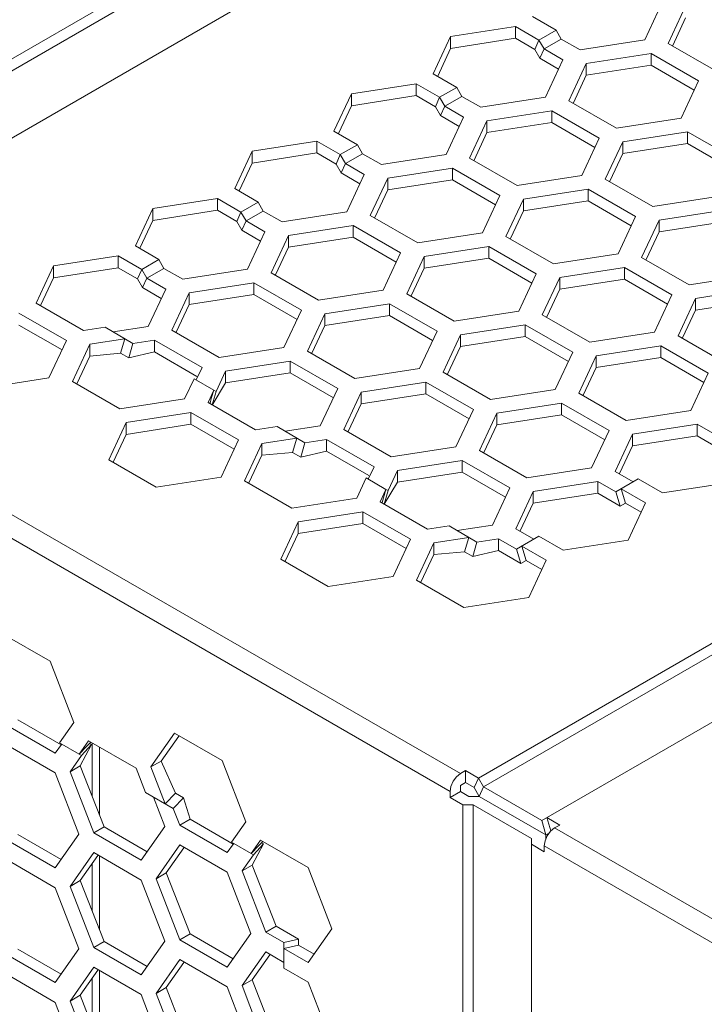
# Model space of a CAD drawing. Header units: inches. Extents: x -123 to 4816, y -2998 to 548.
# Tile 75 of 148: x 1252 to 1281, y -2565 to -2525. Entities that reach past the tile are written whole.
import ezdxf

# ---------------------------------------------------------------- set-up
doc = ezdxf.new("R2010")
doc.units = ezdxf.units.IN
doc.header["$MEASUREMENT"] = 0
doc.layers.get('0').update_dxf_attribs({"lineweight": 0})

msp = doc.modelspace()

# ---------------------------------------------------------------- linework, layer by layer
at = {"color": 3, "linetype": 'Continuous'}
for p, q in [((1235.835, -2535.439), (1302.09, -2497.187)), ((1236.047, -2535.806), (1302.303, -2497.554)), ((1238.663, -2537.072), (1304.919, -2498.82)), ((1271.19, -2555.851), (1337.446, -2517.599)), ((1271.402, -2556.219), (1337.658, -2517.966)), ((1273.807, -2557.607), (1340.274, -2519.232)), ((1278.067, -2525.366), (1278.784, -2523.82)), ((1279.75, -2523.969), (1279.033, -2525.515)), ((1274.398, -2524.962), (1273.43, -2524.403)), ((1279.75, -2524.459), (1279.22, -2525.602)), ((1270.046, -2525.226), (1272.723, -2524.812)), ((1272.723, -2524.812), (1272.723, -2525.301)), ((1272.723, -2524.812), (1273.691, -2525.371)), ((1274.398, -2524.962), (1273.691, -2525.371)), ((1274.611, -2525.33), (1274.398, -2524.962)), ((1269.329, -2526.771), (1270.046, -2525.226)), ((1270.046, -2525.226), (1270.046, -2525.716)), ((1270.046, -2525.716), (1272.723, -2525.301)), ((1272.723, -2525.301), (1273.516, -2525.759)), ((1273.691, -2525.371), (1273.516, -2525.759)), ((1273.903, -2525.738), (1273.691, -2525.371)), ((1273.903, -2525.738), (1274.611, -2525.33)), ((1275.39, -2525.78), (1274.611, -2525.33)), ((1275.39, -2525.78), (1278.067, -2525.366)), ((1269.516, -2526.858), (1270.046, -2525.716)), ((1273.728, -2526.126), (1273.516, -2525.759)), ((1273.903, -2525.738), (1273.728, -2526.126)), ((1274.683, -2526.188), (1273.903, -2525.738)), ((1279.033, -2525.515), (1280.992, -2526.646)), ((1274.503, -2526.574), (1273.728, -2526.126)), ((1274.683, -2526.188), (1273.965, -2527.733)), ((1278.325, -2525.923), (1275.649, -2526.337)), ((1278.325, -2525.923), (1278.325, -2526.413)), ((1278.325, -2525.923), (1280.285, -2527.055)), ((1275.649, -2526.337), (1274.931, -2527.883)), ((1275.649, -2526.337), (1275.649, -2526.827)), ((1278.325, -2526.413), (1275.649, -2526.827)), ((1278.325, -2526.413), (1280.106, -2527.441)), ((1270.297, -2527.33), (1269.329, -2526.771)), ((1275.649, -2526.827), (1275.118, -2527.97)), ((1279.568, -2528.6), (1280.285, -2527.055)), ((1265.945, -2527.593), (1268.622, -2527.179)), ((1268.622, -2527.179), (1268.622, -2527.669)), ((1268.622, -2527.179), (1269.59, -2527.738)), ((1270.297, -2527.33), (1269.59, -2527.738)), ((1270.509, -2527.698), (1270.297, -2527.33)), ((1265.228, -2529.139), (1265.945, -2527.593)), ((1265.945, -2527.593), (1265.945, -2528.083)), ((1265.945, -2528.083), (1268.622, -2527.669)), ((1268.622, -2527.669), (1269.414, -2528.127)), ((1269.59, -2527.738), (1269.414, -2528.127)), ((1269.802, -2528.106), (1269.59, -2527.738)), ((1269.802, -2528.106), (1270.509, -2527.698)), ((1271.289, -2528.147), (1270.509, -2527.698)), ((1271.289, -2528.147), (1273.965, -2527.733)), ((1274.931, -2527.883), (1276.891, -2529.014)), ((1265.415, -2529.226), (1265.945, -2528.083)), ((1269.627, -2528.494), (1269.414, -2528.127)), ((1269.802, -2528.106), (1269.627, -2528.494)), ((1270.581, -2528.556), (1269.802, -2528.106)), ((1274.224, -2528.291), (1271.547, -2528.705)), ((1274.224, -2528.291), (1274.224, -2528.781)), ((1274.224, -2528.291), (1276.184, -2529.422)), ((1270.402, -2528.942), (1269.627, -2528.494)), ((1269.864, -2530.101), (1270.581, -2528.556)), ((1276.891, -2529.014), (1279.568, -2528.6)), ((1271.547, -2528.705), (1270.83, -2530.251)), ((1271.547, -2528.705), (1271.547, -2529.195)), ((1274.224, -2528.781), (1271.547, -2529.195)), ((1274.224, -2528.781), (1276.004, -2529.809)), ((1266.196, -2529.698), (1265.228, -2529.139)), ((1271.547, -2529.195), (1271.017, -2530.337)), ((1275.467, -2530.968), (1276.184, -2529.422)), ((1279.827, -2529.158), (1277.15, -2529.572)), ((1279.827, -2529.158), (1279.827, -2529.648)), ((1281.786, -2530.289), (1279.827, -2529.158)), ((1261.844, -2529.961), (1264.521, -2529.547)), ((1264.521, -2529.547), (1264.521, -2530.037)), ((1264.521, -2529.547), (1265.489, -2530.106)), ((1266.196, -2529.698), (1265.489, -2530.106)), ((1266.408, -2530.065), (1266.196, -2529.698)), ((1277.15, -2529.572), (1276.432, -2531.117)), ((1277.15, -2529.572), (1277.15, -2530.062)), ((1279.827, -2529.648), (1277.15, -2530.062)), ((1281.607, -2530.675), (1279.827, -2529.648)), ((1261.127, -2531.507), (1261.844, -2529.961)), ((1261.844, -2529.961), (1261.844, -2530.451)), ((1261.844, -2530.451), (1264.521, -2530.037)), ((1264.521, -2530.037), (1265.313, -2530.495)), ((1265.489, -2530.106), (1265.313, -2530.495)), ((1265.701, -2530.474), (1265.489, -2530.106)), ((1265.701, -2530.474), (1266.408, -2530.065)), ((1267.187, -2530.515), (1266.408, -2530.065)), ((1267.187, -2530.515), (1269.864, -2530.101)), ((1270.83, -2530.251), (1272.79, -2531.382)), ((1277.15, -2530.062), (1276.62, -2531.204)), ((1261.314, -2531.594), (1261.844, -2530.451)), ((1265.525, -2530.862), (1265.313, -2530.495)), ((1265.701, -2530.474), (1265.525, -2530.862)), ((1266.48, -2530.923), (1265.701, -2530.474)), ((1270.123, -2530.659), (1267.446, -2531.073)), ((1270.123, -2530.659), (1270.123, -2531.149)), ((1270.123, -2530.659), (1272.083, -2531.79)), ((1266.301, -2531.31), (1265.525, -2530.862)), ((1265.763, -2532.469), (1266.48, -2530.923)), ((1267.446, -2531.073), (1266.729, -2532.618)), ((1267.446, -2531.073), (1267.446, -2531.563)), ((1272.79, -2531.382), (1275.467, -2530.968)), ((1278.392, -2532.249), (1276.432, -2531.117)), ((1262.095, -2532.066), (1261.127, -2531.507)), ((1270.123, -2531.149), (1267.446, -2531.563)), ((1270.123, -2531.149), (1271.903, -2532.177)), ((1275.725, -2531.525), (1273.049, -2531.94)), ((1275.725, -2531.525), (1275.725, -2532.015)), ((1277.685, -2532.657), (1275.725, -2531.525)), ((1257.743, -2532.329), (1260.419, -2531.915)), ((1260.419, -2531.915), (1260.419, -2532.405)), ((1260.419, -2531.915), (1261.388, -2532.474)), ((1267.446, -2531.563), (1266.916, -2532.705)), ((1272.083, -2531.79), (1271.365, -2533.336)), ((1273.049, -2531.94), (1272.331, -2533.485)), ((1273.049, -2531.94), (1273.049, -2532.429)), ((1278.392, -2532.249), (1281.069, -2531.834)), ((1257.025, -2533.875), (1257.743, -2532.329)), ((1257.743, -2532.329), (1257.743, -2532.819)), ((1262.095, -2532.066), (1261.388, -2532.474)), ((1262.307, -2532.433), (1262.095, -2532.066)), ((1275.725, -2532.015), (1273.049, -2532.429)), ((1277.506, -2533.043), (1275.725, -2532.015)), ((1257.743, -2532.819), (1260.419, -2532.405)), ((1260.419, -2532.405), (1261.212, -2532.862)), ((1261.388, -2532.474), (1261.212, -2532.862)), ((1261.6, -2532.841), (1261.388, -2532.474)), ((1261.6, -2532.841), (1262.307, -2532.433)), ((1263.086, -2532.883), (1262.307, -2532.433)), ((1263.086, -2532.883), (1265.763, -2532.469)), ((1266.729, -2532.618), (1268.688, -2533.75)), ((1273.049, -2532.429), (1272.518, -2533.572)), ((1276.968, -2534.202), (1277.685, -2532.657)), ((1281.328, -2532.392), (1278.651, -2532.806)), ((1257.212, -2533.961), (1257.743, -2532.819)), ((1261.424, -2533.23), (1261.212, -2532.862)), ((1261.6, -2532.841), (1261.424, -2533.23)), ((1262.379, -2533.291), (1261.6, -2532.841)), ((1266.022, -2533.027), (1263.345, -2533.441)), ((1266.022, -2533.027), (1266.022, -2533.517)), ((1266.022, -2533.027), (1267.981, -2534.158)), ((1278.651, -2532.806), (1277.934, -2534.352)), ((1278.651, -2532.806), (1278.651, -2533.296)), ((1281.328, -2532.882), (1278.651, -2533.296)), ((1262.2, -2533.678), (1261.424, -2533.23)), ((1262.379, -2533.291), (1261.662, -2534.837)), ((1263.345, -2533.441), (1262.628, -2534.986)), ((1263.345, -2533.441), (1263.345, -2533.931)), ((1266.022, -2533.517), (1263.345, -2533.931)), ((1266.022, -2533.517), (1267.802, -2534.544)), ((1268.688, -2533.75), (1271.365, -2533.336)), ((1274.291, -2534.616), (1272.331, -2533.485)), ((1278.651, -2533.296), (1278.121, -2534.439)), ((1257.994, -2534.434), (1257.025, -2533.875)), ((1263.345, -2533.931), (1262.815, -2535.073)), ((1271.624, -2533.893), (1268.947, -2534.307)), ((1271.624, -2533.893), (1271.624, -2534.383)), ((1273.584, -2535.025), (1271.624, -2533.893)), ((1253.641, -2534.697), (1256.318, -2534.283)), ((1256.318, -2534.283), (1256.318, -2534.773)), ((1256.318, -2534.283), (1257.287, -2534.842)), ((1267.264, -2535.703), (1267.981, -2534.158)), ((1268.947, -2534.307), (1268.23, -2535.853)), ((1268.947, -2534.307), (1268.947, -2534.797)), ((1271.624, -2534.383), (1268.947, -2534.797)), ((1273.404, -2535.411), (1271.624, -2534.383)), ((1276.968, -2534.202), (1274.291, -2534.616)), ((1277.934, -2534.352), (1279.893, -2535.483)), ((1252.924, -2536.242), (1253.641, -2534.697)), ((1253.641, -2534.697), (1253.641, -2535.187)), ((1253.641, -2535.187), (1256.318, -2534.773)), ((1256.318, -2534.773), (1257.111, -2535.23)), ((1257.994, -2534.434), (1257.287, -2534.842)), ((1258.206, -2534.801), (1257.994, -2534.434)), ((1268.947, -2534.797), (1268.417, -2535.94)), ((1277.227, -2534.76), (1274.55, -2535.174)), ((1277.227, -2534.76), (1277.227, -2535.25)), ((1277.227, -2534.76), (1279.186, -2535.891)), ((1253.111, -2536.329), (1253.641, -2535.187)), ((1257.287, -2534.842), (1257.111, -2535.23)), ((1257.499, -2535.209), (1257.287, -2534.842)), ((1257.499, -2535.209), (1258.206, -2534.801)), ((1258.985, -2535.251), (1258.206, -2534.801)), ((1258.985, -2535.251), (1261.662, -2534.837)), ((1262.628, -2534.986), (1264.587, -2536.118)), ((1272.867, -2536.57), (1273.584, -2535.025)), ((1274.55, -2535.174), (1273.832, -2536.72)), ((1274.55, -2535.174), (1274.55, -2535.664)), ((1279.893, -2535.483), (1282.57, -2535.069)), ((1257.323, -2535.598), (1257.111, -2535.23)), ((1257.499, -2535.209), (1257.323, -2535.598)), ((1258.098, -2536.046), (1257.323, -2535.598)), ((1258.278, -2535.659), (1257.499, -2535.209)), ((1261.921, -2535.394), (1259.244, -2535.809)), ((1261.921, -2535.394), (1261.921, -2535.884)), ((1261.921, -2535.394), (1263.88, -2536.526)), ((1277.227, -2535.25), (1274.55, -2535.664)), ((1277.227, -2535.25), (1279.007, -2536.278)), ((1257.561, -2537.205), (1258.278, -2535.659)), ((1259.244, -2535.809), (1258.526, -2537.354)), ((1259.244, -2535.809), (1259.244, -2536.298)), ((1261.921, -2535.884), (1259.244, -2536.298)), ((1261.921, -2535.884), (1263.701, -2536.912)), ((1267.264, -2535.703), (1264.587, -2536.118)), ((1270.19, -2536.984), (1268.23, -2535.853)), ((1274.55, -2535.664), (1274.02, -2536.806)), ((1278.469, -2537.437), (1279.186, -2535.891)), ((1282.829, -2535.627), (1280.152, -2536.041)), ((1254.884, -2537.374), (1252.924, -2536.242)), ((1259.244, -2536.298), (1258.714, -2537.441)), ((1267.523, -2536.261), (1264.846, -2536.675)), ((1267.523, -2536.261), (1267.523, -2536.751)), ((1269.483, -2537.392), (1267.523, -2536.261)), ((1280.152, -2536.041), (1279.435, -2537.586)), ((1280.152, -2536.041), (1280.152, -2536.531)), ((1282.829, -2536.117), (1280.152, -2536.531)), ((1252.217, -2536.651), (1254.177, -2537.782)), ((1263.163, -2538.071), (1263.88, -2536.526)), ((1264.846, -2536.675), (1264.129, -2538.221)), ((1264.846, -2536.675), (1264.846, -2537.165)), ((1267.523, -2536.751), (1264.846, -2537.165)), ((1269.303, -2537.779), (1267.523, -2536.751)), ((1270.19, -2536.984), (1272.867, -2536.57)), ((1273.832, -2536.72), (1275.792, -2537.851)), ((1280.152, -2536.531), (1279.622, -2537.673)), ((1252.217, -2537.141), (1253.997, -2538.168)), ((1255.776, -2537.236), (1254.884, -2537.374)), ((1256.927, -2537.9), (1255.776, -2537.236)), ((1257.561, -2537.205), (1256.111, -2537.429)), ((1264.846, -2537.165), (1264.316, -2538.307)), ((1273.125, -2537.128), (1270.448, -2537.542)), ((1273.125, -2537.128), (1273.125, -2537.618)), ((1273.125, -2537.128), (1275.085, -2538.259)), ((1238.98, -2537.5), (1270.447, -2555.667)), ((1258.526, -2537.354), (1260.486, -2538.485)), ((1269.483, -2537.392), (1268.765, -2538.938)), ((1270.448, -2537.542), (1269.731, -2539.087)), ((1270.448, -2537.542), (1270.448, -2538.032)), ((1273.125, -2537.618), (1270.448, -2538.032)), ((1273.125, -2537.618), (1274.906, -2538.645)), ((1275.792, -2537.851), (1278.469, -2537.437)), ((1281.394, -2538.718), (1279.435, -2537.586)), ((1254.177, -2537.782), (1253.459, -2539.327)), ((1254.425, -2539.477), (1255.143, -2537.931)), ((1255.143, -2537.931), (1256.592, -2537.707)), ((1255.143, -2537.931), (1255.143, -2538.421)), ((1256.592, -2537.707), (1256.417, -2538.298)), ((1256.927, -2537.9), (1256.751, -2538.492)), ((1257.819, -2537.762), (1256.927, -2537.9)), ((1257.819, -2537.762), (1257.819, -2538.252)), ((1257.819, -2537.762), (1259.779, -2538.894)), ((1270.448, -2538.032), (1269.918, -2539.174)), ((1278.728, -2537.994), (1276.051, -2538.409)), ((1278.728, -2537.994), (1278.728, -2538.484)), ((1280.687, -2539.126), (1278.728, -2537.994)), ((1238.556, -2538.235), (1270.023, -2556.402)), ((1254.612, -2539.564), (1255.143, -2538.421)), ((1255.143, -2538.421), (1256.417, -2538.298)), ((1256.417, -2538.298), (1256.751, -2538.492)), ((1257.819, -2538.252), (1256.751, -2538.492)), ((1257.819, -2538.252), (1259.567, -2539.261)), ((1260.486, -2538.485), (1263.163, -2538.071)), ((1266.088, -2539.352), (1264.129, -2538.221)), ((1274.368, -2539.805), (1275.085, -2538.259)), ((1276.051, -2538.409), (1275.334, -2539.954)), ((1276.051, -2538.409), (1276.051, -2538.898)), ((1263.422, -2538.629), (1260.745, -2539.043)), ((1263.422, -2538.629), (1263.422, -2539.119)), ((1265.381, -2539.76), (1263.422, -2538.629)), ((1278.728, -2538.484), (1276.051, -2538.898)), ((1280.508, -2539.512), (1278.728, -2538.484)), ((1259.779, -2538.894), (1259.54, -2539.409)), ((1260.745, -2539.043), (1260.356, -2539.88)), ((1260.745, -2539.043), (1260.745, -2539.533)), ((1263.422, -2539.119), (1260.745, -2539.533)), ((1265.202, -2540.147), (1263.422, -2539.119)), ((1266.088, -2539.352), (1268.765, -2538.938)), ((1269.731, -2539.087), (1271.691, -2540.219)), ((1276.051, -2538.898), (1275.521, -2540.041)), ((1279.97, -2540.671), (1280.687, -2539.126)), ((1253.459, -2539.327), (1250.783, -2539.742)), ((1256.385, -2540.608), (1254.425, -2539.477)), ((1259.45, -2539.357), (1259.062, -2540.194)), ((1260.267, -2539.828), (1259.45, -2539.357)), ((1260.745, -2539.533), (1260.197, -2540.445)), ((1269.024, -2539.496), (1266.347, -2539.91)), ((1269.024, -2539.496), (1269.024, -2539.985)), ((1269.024, -2539.496), (1270.984, -2540.627)), ((1260.028, -2540.344), (1260.267, -2539.828)), ((1260.267, -2539.828), (1260.163, -2540.178)), ((1260.356, -2539.88), (1260.191, -2540.438)), ((1260.267, -2539.828), (1260.356, -2539.88)), ((1264.664, -2541.306), (1265.381, -2539.76)), ((1266.347, -2539.91), (1265.63, -2541.455)), ((1266.347, -2539.91), (1266.347, -2540.4)), ((1269.024, -2539.985), (1266.347, -2540.4)), ((1269.024, -2539.985), (1270.804, -2541.013)), ((1274.368, -2539.805), (1271.691, -2540.219)), ((1277.293, -2541.085), (1275.334, -2539.954)), ((1259.062, -2540.194), (1256.385, -2540.608)), ((1261.987, -2541.475), (1260.028, -2540.344)), ((1260.112, -2540.366), (1260.163, -2540.178)), ((1266.347, -2540.4), (1265.817, -2541.542)), ((1274.627, -2540.362), (1271.95, -2540.776)), ((1274.627, -2540.362), (1274.627, -2540.852)), ((1276.586, -2541.494), (1274.627, -2540.362)), ((1256.644, -2541.166), (1259.321, -2540.752)), ((1259.321, -2540.752), (1259.321, -2541.242)), ((1259.321, -2540.752), (1261.28, -2541.883)), ((1270.266, -2542.172), (1270.984, -2540.627)), ((1271.95, -2540.776), (1271.232, -2542.322)), ((1271.95, -2540.776), (1271.95, -2541.266)), ((1274.627, -2540.852), (1271.95, -2541.266)), ((1276.407, -2541.88), (1274.627, -2540.852)), ((1277.293, -2541.085), (1279.97, -2540.671)), ((1255.926, -2542.711), (1256.644, -2541.166)), ((1256.644, -2541.166), (1256.644, -2541.656)), ((1256.644, -2541.656), (1259.321, -2541.242)), ((1259.321, -2541.242), (1261.101, -2542.27)), ((1271.95, -2541.266), (1271.419, -2542.409)), ((1280.229, -2541.229), (1277.552, -2541.643)), ((1280.229, -2541.229), (1280.229, -2541.719)), ((1280.229, -2541.229), (1280.975, -2541.659)), ((1256.114, -2542.798), (1256.644, -2541.656)), ((1262.88, -2541.337), (1261.987, -2541.475)), ((1264.031, -2542.001), (1262.88, -2541.337)), ((1264.664, -2541.306), (1263.214, -2541.53)), ((1265.63, -2541.455), (1267.59, -2542.587)), ((1275.869, -2543.039), (1276.586, -2541.494)), ((1277.552, -2541.643), (1276.835, -2543.188)), ((1277.552, -2541.643), (1277.552, -2542.133)), ((1261.28, -2541.883), (1260.563, -2543.429)), ((1261.529, -2543.578), (1262.246, -2542.033)), ((1262.246, -2542.033), (1263.696, -2541.808)), ((1262.246, -2542.033), (1262.246, -2542.522)), ((1263.696, -2541.808), (1263.52, -2542.4)), ((1264.031, -2542.001), (1263.855, -2542.593)), ((1264.923, -2541.863), (1264.031, -2542.001)), ((1264.923, -2541.863), (1264.923, -2542.353)), ((1264.923, -2541.863), (1266.883, -2542.995)), ((1280.229, -2541.719), (1277.552, -2542.133)), ((1280.229, -2541.719), (1281.15, -2542.251)), ((1261.716, -2543.665), (1262.246, -2542.522)), ((1262.246, -2542.522), (1263.52, -2542.4)), ((1263.52, -2542.4), (1263.855, -2542.593)), ((1264.923, -2542.353), (1263.855, -2542.593)), ((1264.923, -2542.353), (1266.67, -2543.362)), ((1267.59, -2542.587), (1270.266, -2542.172)), ((1273.192, -2543.453), (1271.232, -2542.322)), ((1277.552, -2542.133), (1277.022, -2543.275)), ((1257.886, -2543.843), (1255.926, -2542.711)), ((1270.525, -2542.73), (1267.848, -2543.144)), ((1270.525, -2542.73), (1270.525, -2543.22)), ((1272.485, -2543.861), (1270.525, -2542.73)), ((1266.883, -2542.995), (1266.643, -2543.51)), ((1267.848, -2543.144), (1267.46, -2543.981)), ((1267.848, -2543.144), (1267.848, -2543.634)), ((1270.525, -2543.22), (1267.848, -2543.634)), ((1272.306, -2544.248), (1270.525, -2543.22)), ((1273.192, -2543.453), (1275.869, -2543.039)), ((1276.835, -2543.188), (1277.581, -2543.619)), ((1260.563, -2543.429), (1257.886, -2543.843)), ((1263.488, -2544.709), (1261.529, -2543.578)), ((1266.554, -2543.458), (1266.165, -2544.295)), ((1267.37, -2543.93), (1266.554, -2543.458)), ((1267.848, -2543.634), (1267.3, -2544.546)), ((1276.128, -2543.597), (1273.451, -2544.011)), ((1276.128, -2543.597), (1276.128, -2544.087)), ((1276.128, -2543.597), (1276.873, -2544.027)), ((1277.793, -2543.497), (1276.873, -2544.027)), ((1278.794, -2544.075), (1277.793, -2543.497)), ((1281.471, -2543.661), (1278.794, -2544.075)), ((1267.131, -2544.445), (1267.37, -2543.93)), ((1267.37, -2543.93), (1267.267, -2544.279)), ((1267.46, -2543.981), (1267.294, -2544.539)), ((1267.37, -2543.93), (1267.46, -2543.981)), ((1271.768, -2545.407), (1272.485, -2543.861)), ((1273.451, -2544.011), (1272.734, -2545.556)), ((1273.451, -2544.011), (1273.451, -2544.501)), ((1276.128, -2544.087), (1273.451, -2544.501)), ((1276.128, -2544.087), (1277.049, -2544.619)), ((1276.873, -2544.027), (1277.049, -2544.619)), ((1277.086, -2543.905), (1278.087, -2544.483)), ((1277.086, -2543.905), (1277.261, -2544.496)), ((1266.165, -2544.295), (1263.488, -2544.709)), ((1269.091, -2545.576), (1267.131, -2544.445)), ((1267.216, -2544.467), (1267.267, -2544.279)), ((1273.451, -2544.501), (1272.921, -2545.643)), ((1277.261, -2544.496), (1277.049, -2544.619)), ((1277.261, -2544.496), (1277.908, -2544.87)), ((1278.087, -2544.483), (1277.37, -2546.029)), ((1263.747, -2545.267), (1266.424, -2544.853)), ((1266.424, -2544.853), (1266.424, -2545.343)), ((1266.424, -2544.853), (1268.384, -2545.984)), ((1263.03, -2546.813), (1263.747, -2545.267)), ((1263.747, -2545.267), (1263.747, -2545.757)), ((1263.747, -2545.757), (1266.424, -2545.343)), ((1266.424, -2545.343), (1268.204, -2546.371)), ((1263.217, -2546.899), (1263.747, -2545.757)), ((1269.983, -2545.438), (1269.091, -2545.576)), ((1271.134, -2546.103), (1269.983, -2545.438)), ((1271.768, -2545.407), (1270.318, -2545.631)), ((1272.734, -2545.556), (1273.479, -2545.987)), ((1268.384, -2545.984), (1267.666, -2547.53)), ((1268.632, -2547.679), (1269.35, -2546.134)), ((1269.35, -2546.134), (1270.8, -2545.909)), ((1269.35, -2546.134), (1269.35, -2546.624)), ((1270.8, -2545.909), (1270.624, -2546.501)), ((1271.134, -2546.103), (1270.958, -2546.694)), ((1272.026, -2545.965), (1271.134, -2546.103)), ((1272.026, -2545.965), (1272.026, -2546.454)), ((1272.026, -2545.965), (1272.772, -2546.395)), ((1273.691, -2545.864), (1272.772, -2546.395)), ((1274.693, -2546.443), (1273.691, -2545.864)), ((1277.37, -2546.029), (1274.693, -2546.443)), ((1269.35, -2546.624), (1270.624, -2546.501)), ((1270.624, -2546.501), (1270.958, -2546.694)), ((1272.026, -2546.454), (1270.958, -2546.694)), ((1272.026, -2546.454), (1272.948, -2546.986)), ((1272.772, -2546.395), (1272.948, -2546.986)), ((1272.984, -2546.273), (1273.16, -2546.864)), ((1272.984, -2546.273), (1273.986, -2546.851)), ((1264.99, -2547.944), (1263.03, -2546.813)), ((1268.819, -2547.766), (1269.35, -2546.624)), ((1273.16, -2546.864), (1272.948, -2546.986)), ((1273.16, -2546.864), (1273.807, -2547.237)), ((1273.986, -2546.851), (1273.269, -2548.396)), ((1267.666, -2547.53), (1264.99, -2547.944)), ((1270.592, -2548.811), (1268.632, -2547.679)), ((1273.269, -2548.396), (1270.592, -2548.811)), ((1251.543, -2549.897), (1253.502, -2551.028)), ((1253.502, -2551.028), (1254.482, -2553.553)), ((1253.962, -2554.478), (1252.179, -2553.448)), ((1253.714, -2554.825), (1251.755, -2553.693)), ((1254.482, -2553.553), (1253.89, -2554.395)), ((1257.666, -2555.392), (1258.646, -2553.998)), ((1258.091, -2555.147), (1258.815, -2554.116)), ((1258.646, -2553.998), (1260.606, -2555.129)), ((1253.714, -2555.641), (1251.755, -2554.51)), ((1253.97, -2554.461), (1253.714, -2554.825)), ((1253.89, -2554.395), (1254.707, -2554.867)), ((1254.707, -2554.867), (1255.094, -2554.315)), ((1254.707, -2554.867), (1255.004, -2554.553)), ((1255.221, -2554.471), (1254.751, -2555.342)), ((1254.796, -2554.919), (1255.221, -2554.471)), ((1255.004, -2554.553), (1255.042, -2554.514)), ((1255.042, -2554.514), (1255.189, -2554.369)), ((1255.094, -2554.315), (1257.054, -2555.446)), ((1255.135, -2554.422), (1255.221, -2554.471)), ((1255.236, -2556.592), (1255.236, -2554.419)), ((1255.54, -2557.376), (1255.54, -2554.573)), ((1254.796, -2554.919), (1254.327, -2555.587)), ((1254.707, -2554.867), (1254.796, -2554.919)), ((1254.327, -2555.587), (1254.751, -2555.342)), ((1254.751, -2555.342), (1255.731, -2557.867)), ((1257.054, -2555.446), (1257.442, -2556.446)), ((1257.666, -2555.392), (1258.091, -2555.147)), ((1258.258, -2556.917), (1257.666, -2555.392)), ((1258.683, -2556.47), (1258.091, -2555.147)), ((1260.606, -2555.129), (1261.586, -2557.654)), ((1254.694, -2558.167), (1253.714, -2555.641)), ((1254.327, -2555.587), (1255.307, -2558.112)), ((1270.447, -2555.667), (1270.659, -2555.544)), ((1270.659, -2555.544), (1270.659, -2556.034)), ((1271.19, -2555.851), (1270.659, -2555.544)), ((1271.19, -2555.851), (1271.015, -2556.24)), ((1271.19, -2555.851), (1271.402, -2556.219)), ((1270.447, -2556.157), (1270.659, -2556.034)), ((1270.447, -2556.157), (1270.447, -2556.402)), ((1271.015, -2556.24), (1270.659, -2556.034)), ((1271.015, -2556.24), (1271.227, -2556.607)), ((1271.402, -2556.219), (1271.227, -2556.607)), ((1273.807, -2557.607), (1271.402, -2556.219)), ((1257.442, -2556.446), (1258.593, -2557.111)), ((1258.246, -2557.849), (1257.776, -2556.639)), ((1258.258, -2556.917), (1258.683, -2556.47)), ((1258.593, -2557.111), (1259.017, -2556.663)), ((1258.683, -2556.47), (1259.017, -2556.663)), ((1259.283, -2557.55), (1259.017, -2556.663)), ((1270.023, -2556.402), (1270.023, -2556.647)), ((1270.447, -2556.402), (1270.023, -2556.647)), ((1270.023, -2556.647), (1270.554, -2556.953)), ((1270.447, -2556.402), (1270.802, -2556.607)), ((1270.802, -2556.607), (1271.227, -2556.607)), ((1273.982, -2558.198), (1271.227, -2556.607)), ((1258.858, -2557.795), (1258.593, -2557.111)), ((1270.554, -2556.953), (1270.554, -2585.286)), ((1270.554, -2556.953), (1270.978, -2556.953)), ((1270.978, -2585.286), (1270.978, -2556.953)), ((1273.382, -2558.341), (1270.978, -2556.953)), ((1258.858, -2557.795), (1259.283, -2557.55)), ((1261.066, -2558.579), (1259.283, -2557.55)), ((1274.548, -2557.79), (1274.019, -2557.484)), ((1274.019, -2557.484), (1274.183, -2558.036)), ((1255.307, -2558.112), (1255.731, -2557.867)), ((1255.731, -2557.867), (1257.511, -2558.895)), ((1257.266, -2559.243), (1258.246, -2557.849)), ((1260.818, -2558.926), (1258.858, -2557.795)), ((1261.586, -2557.654), (1260.994, -2558.497)), ((1273.807, -2557.607), (1273.982, -2558.198)), ((1274.336, -2557.912), (1274.548, -2557.79)), ((1274.336, -2557.912), (1308.658, -2577.728)), ((1253.959, -2559.212), (1252.179, -2558.184)), ((1253.714, -2559.56), (1254.694, -2558.167)), ((1255.307, -2558.112), (1257.266, -2559.243)), ((1273.382, -2558.341), (1273.382, -2586.919)), ((1273.982, -2558.198), (1274.116, -2558.121)), ((1273.982, -2558.198), (1273.982, -2558.352)), ((1253.714, -2559.56), (1251.755, -2558.429)), ((1258.858, -2558.611), (1257.879, -2560.005)), ((1259.027, -2558.73), (1258.303, -2559.76)), ((1260.818, -2559.742), (1258.858, -2558.611)), ((1261.073, -2558.562), (1260.818, -2558.926)), ((1260.994, -2558.497), (1261.81, -2558.968)), ((1261.81, -2558.968), (1262.198, -2558.416)), ((1261.81, -2558.968), (1262.108, -2558.654)), ((1262.324, -2558.572), (1261.855, -2559.443)), ((1261.9, -2559.02), (1262.324, -2558.572)), ((1262.108, -2558.654), (1262.145, -2558.615)), ((1262.145, -2558.615), (1262.292, -2558.471)), ((1262.198, -2558.416), (1264.158, -2559.548)), ((1262.239, -2558.523), (1262.324, -2558.572)), ((1273.382, -2558.586), (1273.912, -2558.892)), ((1273.912, -2558.647), (1273.912, -2558.892)), ((1273.912, -2558.647), (1308.234, -2578.462)), ((1255.307, -2558.928), (1254.327, -2560.322)), ((1255.475, -2559.047), (1254.751, -2560.077)), ((1255.307, -2558.928), (1257.266, -2560.06)), ((1255.54, -2562.112), (1255.54, -2559.063)), ((1261.9, -2559.02), (1261.43, -2559.688)), ((1261.81, -2558.968), (1261.9, -2559.02)), ((1253.714, -2560.377), (1251.755, -2559.246)), ((1255.236, -2561.328), (1255.236, -2559.387)), ((1261.43, -2559.688), (1261.855, -2559.443)), ((1261.855, -2559.443), (1262.834, -2561.968)), ((1264.158, -2559.548), (1265.137, -2562.073)), ((1257.879, -2560.005), (1258.303, -2559.76)), ((1257.879, -2560.005), (1258.858, -2562.53)), ((1258.303, -2559.76), (1259.283, -2562.285)), ((1261.798, -2562.268), (1260.818, -2559.742)), ((1261.43, -2559.688), (1262.41, -2562.213)), ((1253.714, -2560.377), (1254.694, -2562.902)), ((1254.327, -2560.322), (1254.751, -2560.077)), ((1254.327, -2560.322), (1255.307, -2562.848)), ((1254.751, -2560.077), (1255.731, -2562.603)), ((1258.246, -2562.585), (1257.266, -2560.06)), ((1262.41, -2562.213), (1262.834, -2561.968)), ((1262.834, -2561.968), (1263.756, -2562.5)), ((1258.858, -2562.53), (1259.283, -2562.285)), ((1261.063, -2563.313), (1259.283, -2562.285)), ((1260.818, -2563.662), (1261.798, -2562.268)), ((1262.41, -2562.213), (1263.156, -2562.643)), ((1265.137, -2562.073), (1264.158, -2563.467)), ((1255.307, -2562.848), (1255.731, -2562.603)), ((1255.307, -2562.848), (1257.266, -2563.979)), ((1255.731, -2562.603), (1257.511, -2563.63)), ((1258.246, -2562.585), (1257.266, -2563.979)), ((1260.818, -2563.662), (1258.858, -2562.53)), ((1263.156, -2562.643), (1263.756, -2562.5)), ((1263.156, -2563.705), (1263.156, -2562.643)), ((1263.156, -2562.888), (1263.756, -2562.745)), ((1263.756, -2562.5), (1263.756, -2562.745)), ((1264.403, -2563.118), (1263.756, -2562.745)), ((1253.714, -2564.296), (1251.755, -2563.165)), ((1253.959, -2563.948), (1252.179, -2562.92)), ((1253.714, -2564.296), (1254.694, -2562.902)), ((1262.41, -2563.03), (1261.43, -2564.423)), ((1262.579, -2563.148), (1261.855, -2564.178)), ((1262.41, -2563.03), (1263.156, -2563.46)), ((1264.158, -2563.467), (1263.156, -2562.888)), ((1255.307, -2563.664), (1254.327, -2565.058)), ((1255.307, -2563.664), (1257.266, -2564.795)), ((1258.858, -2563.347), (1257.879, -2564.741)), ((1259.027, -2563.465), (1258.303, -2564.496)), ((1260.818, -2564.478), (1258.858, -2563.347)), ((1253.714, -2565.113), (1251.755, -2563.981)), ((1255.475, -2563.783), (1254.751, -2564.813)), ((1255.54, -2566.847), (1255.54, -2563.799)), ((1263.156, -2563.705), (1264.158, -2564.283)), ((1255.236, -2566.064), (1255.236, -2564.123)), ((1261.798, -2567.003), (1260.818, -2564.478)), ((1261.43, -2564.423), (1261.855, -2564.178)), ((1262.41, -2566.949), (1261.43, -2564.423)), ((1262.834, -2566.704), (1261.855, -2564.178)), ((1264.158, -2564.283), (1265.137, -2566.809)), ((1254.327, -2565.058), (1254.751, -2564.813)), ((1254.751, -2564.813), (1255.731, -2567.338)), ((1258.246, -2567.321), (1257.266, -2564.795)), ((1257.879, -2564.741), (1258.303, -2564.496)), ((1257.879, -2564.741), (1258.858, -2567.266)), ((1258.303, -2564.496), (1259.283, -2567.021)), ((1254.694, -2567.638), (1253.714, -2565.113)), ((1254.327, -2565.058), (1255.307, -2567.583))]:
    msp.add_line(p, q, dxfattribs=at)
for points in [[(1270.023, -2556.402), (1270.055, -2556.196), (1270.147, -2555.983), (1270.284, -2555.798), (1270.447, -2555.667)], [(1273.912, -2558.647), (1273.944, -2558.441), (1274.036, -2558.229), (1274.174, -2558.043), (1274.336, -2557.912)]]:
    msp.add_lwpolyline(points, dxfattribs=at)

doc.saveas('drawing.dxf')
